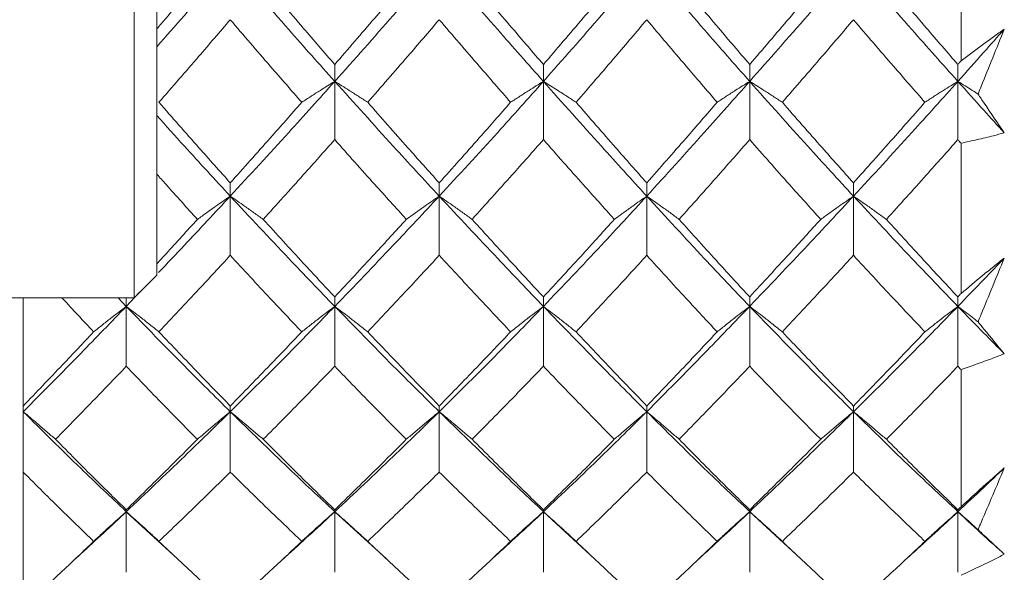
# Model space of a CAD drawing. Header units: inches. Extents: x 1.4 to 30, y 0.7 to 21.5.
# Tile 73 of 93: x 20.399 to 20.74, y 10.588 to 10.779. Entities that reach past the tile are written whole.
import ezdxf

# ---------------------------------------------------------------- set-up
doc = ezdxf.new("R2010")
doc.units = ezdxf.units.IN
doc.header["$MEASUREMENT"] = 0

msp = doc.modelspace()

# ---------------------------------------------------------------- linework, layer by layer
at = {"color": 7, "linetype": 'Continuous', "lineweight": 15}
for p, q in [((20.43842, 10.83274), (20.43842, 10.68314)), ((20.44629, 10.82487), (20.44629, 10.69101)), ((20.72496, 10.82105), (20.72496, 10.76522)), ((20.50793, 10.75811), (20.50793, 10.76397)), ((20.58024, 10.75811), (20.58024, 10.76397)), ((20.65173, 10.75811), (20.65173, 10.76397)), ((20.72387, 10.75811), (20.72387, 10.76397)), ((20.50793, 10.75811), (20.50793, 10.73794)), ((20.58024, 10.75811), (20.58024, 10.73794)), ((20.65173, 10.75811), (20.65173, 10.73794)), ((20.72387, 10.75811), (20.72387, 10.73794)), ((20.72496, 10.73672), (20.72496, 10.68462)), ((20.47173, 10.71837), (20.47173, 10.72295)), ((20.54415, 10.71837), (20.54415, 10.72295)), ((20.61606, 10.71837), (20.61606, 10.72295)), ((20.6877, 10.71837), (20.6877, 10.72295)), ((20.47173, 10.71837), (20.47173, 10.69787)), ((20.54415, 10.71837), (20.54415, 10.69787)), ((20.61606, 10.71837), (20.61606, 10.69787)), ((20.6877, 10.71837), (20.6877, 10.69787)), ((20.43842, 10.68314), (20.44629, 10.69101)), ((20.36755, 10.68314), (20.43842, 10.68314)), ((20.39996, 10.68314), (20.39996, 10.64567)), ((20.43289, 10.68314), (20.4357, 10.68018)), ((20.4357, 10.68018), (20.44033, 10.68505)), ((20.4357, 10.68018), (20.4357, 10.68314)), ((20.50793, 10.68018), (20.50793, 10.68346)), ((20.58024, 10.68018), (20.58024, 10.68346)), ((20.65173, 10.68018), (20.65173, 10.68346)), ((20.72387, 10.68018), (20.72387, 10.68346)), ((20.4357, 10.68018), (20.4357, 10.65943)), ((20.50793, 10.68018), (20.50793, 10.65943)), ((20.58024, 10.68018), (20.58024, 10.65943)), ((20.65173, 10.68018), (20.65173, 10.65943)), ((20.72387, 10.68018), (20.72387, 10.65943)), ((20.72496, 10.65831), (20.72496, 10.61077)), ((20.39996, 10.64567), (20.39996, 10.64369)), ((20.47173, 10.64369), (20.47173, 10.64567)), ((20.54415, 10.64369), (20.54415, 10.64567)), ((20.61606, 10.64369), (20.61606, 10.64567)), ((20.6877, 10.64369), (20.6877, 10.64567)), ((20.39996, 10.64369), (20.39996, 10.62278)), ((20.47173, 10.64369), (20.47173, 10.62278)), ((20.54415, 10.64369), (20.54415, 10.62278)), ((20.61606, 10.64369), (20.61606, 10.62278)), ((20.6877, 10.64369), (20.6877, 10.62278)), ((20.39996, 10.62278), (20.39996, 10.57575)), ((20.4357, 10.60906), (20.4357, 10.60972)), ((20.4357, 10.60906), (20.45345, 10.59272)), ((20.4357, 10.60906), (20.4357, 10.58806)), ((20.50793, 10.60906), (20.50793, 10.60972)), ((20.50793, 10.60906), (20.52581, 10.59272)), ((20.50793, 10.60906), (20.50793, 10.58806)), ((20.58024, 10.60906), (20.58024, 10.60972)), ((20.58024, 10.60906), (20.59796, 10.59272)), ((20.58024, 10.60906), (20.58024, 10.58806)), ((20.65173, 10.60906), (20.65173, 10.60972)), ((20.65173, 10.60906), (20.66945, 10.59272)), ((20.65173, 10.60906), (20.65173, 10.58806)), ((20.72387, 10.60906), (20.72387, 10.60972)), ((20.72387, 10.60906), (20.72387, 10.58806))]:
    msp.add_line(p, q, dxfattribs=at)
for points, knots in [([(20.44629, 10.77014), (20.44947, 10.77374), (20.45794, 10.78333), (20.46643, 10.79313), (20.47173, 10.79925)], [0, 0, 0, 0, 0.375567, 1, 1, 1, 1]), ([(20.47173, 10.79925), (20.47848, 10.79148), (20.49054, 10.77761), (20.50262, 10.76407), (20.50793, 10.75811)], [0, 0, 0, 0, 0.5597377, 1, 1, 1, 1]), ([(20.50793, 10.75811), (20.5147, 10.7657), (20.52677, 10.77926), (20.53884, 10.79314), (20.54415, 10.79925)], [0, 0, 0, 0, 0.560166, 1, 1, 1, 1]), ([(20.54415, 10.79925), (20.5509, 10.79148), (20.56295, 10.77762), (20.57496, 10.76407), (20.58024, 10.75811)], [0, 0, 0, 0, 0.560594, 1, 1, 1, 1]), ([(20.58024, 10.75811), (20.58695, 10.76571), (20.59892, 10.77925), (20.61083, 10.79315), (20.61606, 10.79925)], [0, 0, 0, 0, 0.561021, 1, 1, 1, 1]), ([(20.61606, 10.79925), (20.6227, 10.79149), (20.63456, 10.7776), (20.64647, 10.76407), (20.65173, 10.75811)], [0, 0, 0, 0, 0.559075, 1, 1, 1, 1]), ([(20.65173, 10.75811), (20.65842, 10.7657), (20.67039, 10.77927), (20.68241, 10.79314), (20.6877, 10.79925)], [0, 0, 0, 0, 0.559203, 1, 1, 1, 1]), ([(20.6877, 10.79925), (20.69445, 10.79149), (20.70649, 10.77761), (20.71856, 10.76407), (20.72387, 10.75811)], [0, 0, 0, 0, 0.559631, 1, 1, 1, 1]), ([(20.44629, 10.77634), (20.44735, 10.77758), (20.45203, 10.78304), (20.45672, 10.78858), (20.46035, 10.79287)], [0, 0, 0, 0, 0.22712, 1, 1, 1, 1]), ([(20.48313, 10.79287), (20.48776, 10.78743), (20.49602, 10.77772), (20.50429, 10.76817), (20.50793, 10.76397)], [0, 0, 0, 0, 0.559867, 1, 1, 1, 1]), ([(20.50793, 10.76397), (20.51256, 10.76932), (20.52083, 10.77888), (20.5291, 10.78859), (20.53274, 10.79287)], [0, 0, 0, 0, 0.560066, 1, 1, 1, 1]), ([(20.55554, 10.79287), (20.56016, 10.78743), (20.5684, 10.77773), (20.57662, 10.76817), (20.58024, 10.76397)], [0, 0, 0, 0, 0.560447, 1, 1, 1, 1]), ([(20.58024, 10.76397), (20.58484, 10.76933), (20.59304, 10.77888), (20.60122, 10.7886), (20.60481, 10.79287)], [0, 0, 0, 0, 0.560645, 1, 1, 1, 1]), ([(20.62728, 10.79287), (20.63183, 10.78743), (20.63996, 10.77772), (20.64813, 10.76818), (20.65173, 10.76397)], [0, 0, 0, 0, 0.559215, 1, 1, 1, 1]), ([(20.65173, 10.76397), (20.65631, 10.76932), (20.6645, 10.77889), (20.67272, 10.78859), (20.67634, 10.79287)], [0, 0, 0, 0, 0.559413, 1, 1, 1, 1]), ([(20.69909, 10.79287), (20.70371, 10.78743), (20.71197, 10.77772), (20.72024, 10.76817), (20.72387, 10.76397)], [0, 0, 0, 0, 0.559794, 1, 1, 1, 1]), ([(20.44703, 10.75088), (20.45163, 10.75618), (20.45986, 10.76564), (20.4681, 10.77526), (20.47173, 10.77949)], [0, 0, 0, 0, 0.559577, 1, 1, 1, 1]), ([(20.47173, 10.77949), (20.47635, 10.77411), (20.48461, 10.76449), (20.49287, 10.75504), (20.49651, 10.75088)], [0, 0, 0, 0, 0.559775, 1, 1, 1, 1]), ([(20.51935, 10.75088), (20.52398, 10.75618), (20.53225, 10.76564), (20.54051, 10.77526), (20.54415, 10.77949)], [0, 0, 0, 0, 0.560157, 1, 1, 1, 1]), ([(20.54415, 10.77949), (20.54877, 10.77411), (20.55702, 10.7645), (20.56526, 10.75504), (20.56888, 10.75088)], [0, 0, 0, 0, 0.560356, 1, 1, 1, 1]), ([(20.59157, 10.75088), (20.59615, 10.75618), (20.60433, 10.76563), (20.61248, 10.77526), (20.61606, 10.77949)], [0, 0, 0, 0, 0.560736, 1, 1, 1, 1]), ([(20.61606, 10.77949), (20.62061, 10.77411), (20.62873, 10.76449), (20.63687, 10.75504), (20.64045, 10.75088)], [0, 0, 0, 0, 0.559555, 1, 1, 1, 1]), ([(20.66304, 10.75088), (20.66763, 10.75618), (20.67585, 10.76564), (20.68408, 10.77525), (20.6877, 10.77949)], [0, 0, 0, 0, 0.559504, 1, 1, 1, 1]), ([(20.6877, 10.77949), (20.69232, 10.77411), (20.70057, 10.76449), (20.70882, 10.75504), (20.71246, 10.75088)], [0, 0, 0, 0, 0.559703, 1, 1, 1, 1]), ([(20.72387, 10.75811), (20.72688, 10.76147), (20.73224, 10.76747), (20.7376, 10.77354), (20.73996, 10.77621)], [0, 0, 0, 0, 0.559972, 1, 1, 1, 1]), ([(20.72496, 10.76522), (20.72745, 10.7671), (20.73119, 10.76993), (20.73619, 10.77356), (20.7387, 10.77533), (20.73996, 10.77621)], [0, 0, 0, 0, 0.4998502, 0.7499064, 1, 1, 1, 1]), ([(20.73996, 10.77621), (20.73863, 10.77291), (20.73596, 10.7663), (20.73293, 10.75881), (20.73123, 10.75462), (20.73087, 10.75373)], [0, 0, 0, 0, 0.440572, 0.881144, 1, 1, 1, 1]), ([(20.72387, 10.76397), (20.72408, 10.7642), (20.72444, 10.76462), (20.7248, 10.76504), (20.72496, 10.76522)], [0, 0, 0, 0, 0.559995, 1, 1, 1, 1]), ([(20.47173, 10.71837), (20.47848, 10.72569), (20.49054, 10.73876), (20.50262, 10.7522), (20.50793, 10.75811)], [0, 0, 0, 0, 0.559738, 1, 1, 1, 1]), ([(20.49651, 10.75088), (20.49758, 10.75157), (20.4997, 10.75296), (20.5035, 10.75537), (20.50626, 10.75708), (20.50793, 10.75811)], [0, 0, 0, 0, 0.284008, 0.568017, 1, 1, 1, 1]), ([(20.51935, 10.75088), (20.51829, 10.75157), (20.51616, 10.75296), (20.51236, 10.75537), (20.5096, 10.75708), (20.50793, 10.75811)], [0, 0, 0, 0, 0.2839923, 0.5679846, 1, 1, 1, 1]), ([(20.50793, 10.75811), (20.5147, 10.75059), (20.52677, 10.73717), (20.53884, 10.72411), (20.54415, 10.71837)], [0, 0, 0, 0, 0.560166, 1, 1, 1, 1]), ([(20.54415, 10.71837), (20.5509, 10.72569), (20.56295, 10.73875), (20.57496, 10.7522), (20.58024, 10.75811)], [0, 0, 0, 0, 0.560594, 1, 1, 1, 1]), ([(20.56888, 10.75088), (20.56995, 10.75158), (20.57207, 10.75296), (20.57584, 10.75537), (20.57859, 10.75708), (20.58024, 10.75811)], [0, 0, 0, 0, 0.284599, 0.569198, 1, 1, 1, 1]), ([(20.59157, 10.75088), (20.59051, 10.75158), (20.58839, 10.75296), (20.58463, 10.75538), (20.58189, 10.75708), (20.58024, 10.75811)], [0, 0, 0, 0, 0.284841, 0.569681, 1, 1, 1, 1]), ([(20.58024, 10.75811), (20.58695, 10.75059), (20.59892, 10.73718), (20.61083, 10.72411), (20.61606, 10.71837)], [0, 0, 0, 0, 0.561021, 1, 1, 1, 1]), ([(20.61606, 10.71837), (20.6227, 10.72568), (20.63456, 10.73877), (20.64647, 10.75219), (20.65173, 10.75811)], [0, 0, 0, 0, 0.559075, 1, 1, 1, 1]), ([(20.64045, 10.75088), (20.64151, 10.75158), (20.64361, 10.75297), (20.64736, 10.75538), (20.65009, 10.75709), (20.65173, 10.75811)], [0, 0, 0, 0, 0.2853089, 0.5706178, 1, 1, 1, 1]), ([(20.66304, 10.75088), (20.66198, 10.75158), (20.65986, 10.75296), (20.6561, 10.75537), (20.65337, 10.75708), (20.65173, 10.75811)], [0, 0, 0, 0, 0.285003, 0.570006, 1, 1, 1, 1]), ([(20.65173, 10.75811), (20.65842, 10.7506), (20.67039, 10.73716), (20.68241, 10.72412), (20.6877, 10.71837)], [0, 0, 0, 0, 0.559203, 1, 1, 1, 1]), ([(20.6877, 10.71837), (20.69445, 10.72569), (20.70649, 10.73876), (20.71856, 10.7522), (20.72387, 10.75811)], [0, 0, 0, 0, 0.559631, 1, 1, 1, 1]), ([(20.71246, 10.75088), (20.71352, 10.75158), (20.71565, 10.75296), (20.71944, 10.75537), (20.72221, 10.75708), (20.72387, 10.75811)], [0, 0, 0, 0, 0.28405, 0.568101, 1, 1, 1, 1]), ([(20.73087, 10.75373), (20.7302, 10.75416), (20.72789, 10.75563), (20.72554, 10.75708), (20.72387, 10.75811)], [0, 0, 0, 0, 0.289943, 1, 1, 1, 1]), ([(20.72387, 10.75811), (20.72688, 10.75476), (20.73224, 10.74879), (20.7376, 10.74288), (20.73996, 10.74028)], [0, 0, 0, 0, 0.559972, 1, 1, 1, 1]), ([(20.73087, 10.75373), (20.73158, 10.75268), (20.73461, 10.74812), (20.73764, 10.74369), (20.73996, 10.74028)], [0, 0, 0, 0, 0.231715, 1, 1, 1, 1]), ([(20.44703, 10.75088), (20.45163, 10.74562), (20.45986, 10.73622), (20.4681, 10.72701), (20.47173, 10.72295)], [0, 0, 0, 0, 0.559577, 1, 1, 1, 1]), ([(20.47173, 10.72295), (20.47635, 10.72812), (20.48461, 10.73735), (20.49287, 10.74675), (20.49651, 10.75088)], [0, 0, 0, 0, 0.559775, 1, 1, 1, 1]), ([(20.51935, 10.75088), (20.52398, 10.74562), (20.53225, 10.73623), (20.54051, 10.72701), (20.54415, 10.72295)], [0, 0, 0, 0, 0.560157, 1, 1, 1, 1]), ([(20.54415, 10.72295), (20.54877, 10.72812), (20.55702, 10.73734), (20.56526, 10.74675), (20.56888, 10.75088)], [0, 0, 0, 0, 0.560356, 1, 1, 1, 1]), ([(20.59157, 10.75088), (20.59615, 10.74562), (20.60433, 10.73623), (20.61248, 10.727), (20.61606, 10.72295)], [0, 0, 0, 0, 0.560736, 1, 1, 1, 1]), ([(20.61606, 10.72295), (20.62061, 10.72812), (20.62873, 10.73735), (20.63687, 10.74675), (20.64045, 10.75088)], [0, 0, 0, 0, 0.559555, 1, 1, 1, 1]), ([(20.66304, 10.75088), (20.66763, 10.74562), (20.67585, 10.73622), (20.68408, 10.72701), (20.6877, 10.72295)], [0, 0, 0, 0, 0.5595044, 1, 1, 1, 1]), ([(20.6877, 10.72295), (20.69232, 10.72812), (20.70057, 10.73735), (20.70882, 10.74675), (20.71246, 10.75088)], [0, 0, 0, 0, 0.559703, 1, 1, 1, 1]), ([(20.44629, 10.74631), (20.44947, 10.74276), (20.45794, 10.73329), (20.46643, 10.7241), (20.47173, 10.71837)], [0, 0, 0, 0, 0.375567, 1, 1, 1, 1]), ([(20.48313, 10.71033), (20.48776, 10.71544), (20.49602, 10.72455), (20.50429, 10.73385), (20.50793, 10.73794)], [0, 0, 0, 0, 0.559867, 1, 1, 1, 1]), ([(20.50793, 10.73794), (20.51256, 10.73274), (20.52083, 10.72345), (20.5291, 10.71434), (20.53274, 10.71033)], [0, 0, 0, 0, 0.560066, 1, 1, 1, 1]), ([(20.55554, 10.71033), (20.56016, 10.71544), (20.5684, 10.72455), (20.57662, 10.73385), (20.58024, 10.73794)], [0, 0, 0, 0, 0.560447, 1, 1, 1, 1]), ([(20.58024, 10.73794), (20.58484, 10.73274), (20.59304, 10.72345), (20.60122, 10.71434), (20.60481, 10.71033)], [0, 0, 0, 0, 0.560645, 1, 1, 1, 1]), ([(20.62728, 10.71033), (20.63183, 10.71543), (20.63996, 10.72456), (20.64813, 10.73385), (20.65173, 10.73794)], [0, 0, 0, 0, 0.559215, 1, 1, 1, 1]), ([(20.65173, 10.73794), (20.65631, 10.73274), (20.6645, 10.72344), (20.67272, 10.71434), (20.67634, 10.71033)], [0, 0, 0, 0, 0.559413, 1, 1, 1, 1]), ([(20.69909, 10.71033), (20.70371, 10.71544), (20.71197, 10.72455), (20.72024, 10.73385), (20.72387, 10.73794)], [0, 0, 0, 0, 0.559794, 1, 1, 1, 1]), ([(20.72387, 10.73794), (20.72408, 10.73771), (20.72444, 10.7373), (20.7248, 10.7369), (20.72496, 10.73672)], [0, 0, 0, 0, 0.559995, 1, 1, 1, 1]), ([(20.73996, 10.74028), (20.73871, 10.73995), (20.73557, 10.73912), (20.73057, 10.73791), (20.72683, 10.73712), (20.72496, 10.73672)], [0, 0, 0, 0, 0.249909, 0.624893, 1, 1, 1, 1]), ([(20.44629, 10.72599), (20.44735, 10.72479), (20.45203, 10.71951), (20.45672, 10.71433), (20.46035, 10.71033)], [0, 0, 0, 0, 0.22712, 1, 1, 1, 1]), ([(20.44687, 10.69192), (20.44986, 10.69505), (20.45813, 10.70372), (20.46643, 10.71266), (20.47173, 10.71837)], [0, 0, 0, 0, 0.361019, 1, 1, 1, 1]), ([(20.46035, 10.71033), (20.46141, 10.7111), (20.46353, 10.71264), (20.46732, 10.71532), (20.47007, 10.71722), (20.47173, 10.71837)], [0, 0, 0, 0, 0.28433, 0.56866, 1, 1, 1, 1]), ([(20.48313, 10.71033), (20.48207, 10.7111), (20.47994, 10.71263), (20.47615, 10.71532), (20.4734, 10.71722), (20.47173, 10.71837)], [0, 0, 0, 0, 0.284185, 0.56837, 1, 1, 1, 1]), ([(20.47173, 10.71837), (20.47848, 10.71113), (20.49054, 10.6982), (20.50262, 10.68569), (20.50793, 10.68018)], [0, 0, 0, 0, 0.559738, 1, 1, 1, 1]), ([(20.50793, 10.68018), (20.5147, 10.6872), (20.52677, 10.69973), (20.53884, 10.71267), (20.54415, 10.71837)], [0, 0, 0, 0, 0.560166, 1, 1, 1, 1]), ([(20.53274, 10.71033), (20.5338, 10.7111), (20.53593, 10.71263), (20.53972, 10.71532), (20.54248, 10.71722), (20.54415, 10.71837)], [0, 0, 0, 0, 0.284098, 0.568196, 1, 1, 1, 1]), ([(20.55554, 10.71033), (20.55448, 10.7111), (20.55236, 10.71264), (20.54857, 10.71532), (20.54581, 10.71722), (20.54415, 10.71837)], [0, 0, 0, 0, 0.284211, 0.568422, 1, 1, 1, 1]), ([(20.54415, 10.71837), (20.5509, 10.71113), (20.56295, 10.69821), (20.57496, 10.68568), (20.58024, 10.68018)], [0, 0, 0, 0, 0.560594, 1, 1, 1, 1]), ([(20.58024, 10.68018), (20.58695, 10.6872), (20.59892, 10.69972), (20.61083, 10.71268), (20.61606, 10.71837)], [0, 0, 0, 0, 0.561021, 1, 1, 1, 1]), ([(20.60481, 10.71033), (20.60586, 10.7111), (20.60797, 10.71264), (20.61171, 10.71533), (20.61443, 10.71723), (20.61606, 10.71837)], [0, 0, 0, 0, 0.2855092, 0.5710184, 1, 1, 1, 1]), ([(20.62728, 10.71033), (20.62623, 10.7111), (20.62413, 10.71265), (20.6204, 10.71533), (20.61769, 10.71723), (20.61606, 10.71837)], [0, 0, 0, 0, 0.285861, 0.571724, 1, 1, 1, 1]), ([(20.61606, 10.71837), (20.6227, 10.71113), (20.63456, 10.69819), (20.64647, 10.68569), (20.65173, 10.68018)], [0, 0, 0, 0, 0.5590747, 1, 1, 1, 1]), ([(20.65173, 10.68018), (20.65842, 10.68719), (20.67039, 10.69974), (20.68241, 10.71267), (20.6877, 10.71837)], [0, 0, 0, 0, 0.559203, 1, 1, 1, 1]), ([(20.67634, 10.71033), (20.6774, 10.7111), (20.67952, 10.71264), (20.68329, 10.71532), (20.68605, 10.71722), (20.6877, 10.71837)], [0, 0, 0, 0, 0.284475, 0.568949, 1, 1, 1, 1]), ([(20.69909, 10.71033), (20.69803, 10.7111), (20.6959, 10.71263), (20.69212, 10.71532), (20.68936, 10.71722), (20.6877, 10.71837)], [0, 0, 0, 0, 0.284297, 0.568594, 1, 1, 1, 1]), ([(20.6877, 10.71837), (20.69445, 10.71113), (20.70649, 10.6982), (20.71856, 10.68569), (20.72387, 10.68018)], [0, 0, 0, 0, 0.559631, 1, 1, 1, 1]), ([(20.44629, 10.69495), (20.44735, 10.6961), (20.45203, 10.70117), (20.45672, 10.70633), (20.46035, 10.71033)], [0, 0, 0, 0, 0.22712, 1, 1, 1, 1]), ([(20.48313, 10.71033), (20.48776, 10.70526), (20.49602, 10.69621), (20.50429, 10.68736), (20.50793, 10.68346)], [0, 0, 0, 0, 0.559867, 1, 1, 1, 1]), ([(20.50793, 10.68346), (20.51256, 10.68843), (20.52083, 10.69729), (20.5291, 10.70635), (20.53274, 10.71033)], [0, 0, 0, 0, 0.560066, 1, 1, 1, 1]), ([(20.55554, 10.71033), (20.56016, 10.70526), (20.5684, 10.69622), (20.57662, 10.68736), (20.58024, 10.68346)], [0, 0, 0, 0, 0.560447, 1, 1, 1, 1]), ([(20.58024, 10.68346), (20.58484, 10.68843), (20.59304, 10.69729), (20.60122, 10.70635), (20.60481, 10.71033)], [0, 0, 0, 0, 0.560645, 1, 1, 1, 1]), ([(20.62728, 10.71033), (20.63183, 10.70527), (20.63996, 10.69621), (20.64813, 10.68736), (20.65173, 10.68346)], [0, 0, 0, 0, 0.559215, 1, 1, 1, 1]), ([(20.65173, 10.68346), (20.65631, 10.68843), (20.6645, 10.6973), (20.67272, 10.70634), (20.67634, 10.71033)], [0, 0, 0, 0, 0.559413, 1, 1, 1, 1]), ([(20.69909, 10.71033), (20.70371, 10.70526), (20.71197, 10.69621), (20.72024, 10.68736), (20.72387, 10.68346)], [0, 0, 0, 0, 0.559794, 1, 1, 1, 1]), ([(20.44703, 10.67136), (20.45163, 10.67625), (20.45986, 10.685), (20.4681, 10.69393), (20.47173, 10.69787)], [0, 0, 0, 0, 0.559577, 1, 1, 1, 1]), ([(20.47173, 10.69787), (20.47635, 10.69287), (20.48461, 10.68393), (20.49287, 10.6752), (20.49651, 10.67136)], [0, 0, 0, 0, 0.559775, 1, 1, 1, 1]), ([(20.51935, 10.67136), (20.52398, 10.67626), (20.53225, 10.685), (20.54051, 10.69394), (20.54415, 10.69787)], [0, 0, 0, 0, 0.560157, 1, 1, 1, 1]), ([(20.54415, 10.69787), (20.54877, 10.69287), (20.55702, 10.68394), (20.56526, 10.6752), (20.56888, 10.67136)], [0, 0, 0, 0, 0.560356, 1, 1, 1, 1]), ([(20.59157, 10.67136), (20.59615, 10.67626), (20.60433, 10.68499), (20.61248, 10.69394), (20.61606, 10.69787)], [0, 0, 0, 0, 0.560736, 1, 1, 1, 1]), ([(20.61606, 10.69787), (20.62061, 10.69287), (20.62873, 10.68393), (20.63687, 10.6752), (20.64045, 10.67136)], [0, 0, 0, 0, 0.559555, 1, 1, 1, 1]), ([(20.66304, 10.67136), (20.66763, 10.67625), (20.67585, 10.685), (20.68408, 10.69393), (20.6877, 10.69787)], [0, 0, 0, 0, 0.559504, 1, 1, 1, 1]), ([(20.6877, 10.69787), (20.69232, 10.69287), (20.70057, 10.68393), (20.70882, 10.6752), (20.71246, 10.67136)], [0, 0, 0, 0, 0.559703, 1, 1, 1, 1]), ([(20.72387, 10.68018), (20.72688, 10.68328), (20.73224, 10.68883), (20.7376, 10.69446), (20.73996, 10.69693)], [0, 0, 0, 0, 0.559972, 1, 1, 1, 1]), ([(20.72496, 10.68462), (20.72745, 10.68672), (20.73119, 10.68986), (20.73619, 10.69393), (20.7387, 10.69593), (20.73996, 10.69693)], [0, 0, 0, 0, 0.49985, 0.749906, 1, 1, 1, 1]), ([(20.73996, 10.69693), (20.73863, 10.69368), (20.73596, 10.68718), (20.73293, 10.67982), (20.73123, 10.67571), (20.73087, 10.67484)], [0, 0, 0, 0, 0.440572, 0.881144, 1, 1, 1, 1]), ([(20.41343, 10.68314), (20.41349, 10.68307), (20.41713, 10.67908), (20.42079, 10.67519), (20.42439, 10.67136)], [0, 0, 0, 0, 0.016519, 1, 1, 1, 1]), ([(20.72387, 10.68346), (20.72408, 10.68368), (20.72444, 10.68407), (20.7248, 10.68445), (20.72496, 10.68462)], [0, 0, 0, 0, 0.559995, 1, 1, 1, 1]), ([(20.39996, 10.64369), (20.4066, 10.65038), (20.41849, 10.66235), (20.43043, 10.67472), (20.4357, 10.68018)], [0, 0, 0, 0, 0.5588826, 1, 1, 1, 1]), ([(20.42439, 10.67136), (20.42545, 10.67221), (20.42756, 10.6739), (20.43132, 10.67684), (20.43405, 10.67893), (20.4357, 10.68018)], [0, 0, 0, 0, 0.285062, 0.570124, 1, 1, 1, 1]), ([(20.44703, 10.67136), (20.44597, 10.67221), (20.44385, 10.67389), (20.44008, 10.67684), (20.43734, 10.67892), (20.4357, 10.68018)], [0, 0, 0, 0, 0.2847881, 0.5695763, 1, 1, 1, 1]), ([(20.4357, 10.68018), (20.4424, 10.67325), (20.4544, 10.66086), (20.46643, 10.64895), (20.47173, 10.64369)], [0, 0, 0, 0, 0.55931, 1, 1, 1, 1]), ([(20.47173, 10.64369), (20.47848, 10.65038), (20.49054, 10.66234), (20.50262, 10.67472), (20.50793, 10.68018)], [0, 0, 0, 0, 0.559738, 1, 1, 1, 1]), ([(20.49651, 10.67136), (20.49758, 10.6722), (20.4997, 10.67389), (20.5035, 10.67683), (20.50626, 10.67892), (20.50793, 10.68018)], [0, 0, 0, 0, 0.284008, 0.568017, 1, 1, 1, 1]), ([(20.51935, 10.67136), (20.51829, 10.6722), (20.51616, 10.67389), (20.51236, 10.67683), (20.5096, 10.67892), (20.50793, 10.68018)], [0, 0, 0, 0, 0.283992, 0.567985, 1, 1, 1, 1]), ([(20.50793, 10.68018), (20.5147, 10.67325), (20.52677, 10.66087), (20.53884, 10.64894), (20.54415, 10.64369)], [0, 0, 0, 0, 0.5601662, 1, 1, 1, 1]), ([(20.54415, 10.64369), (20.5509, 10.65039), (20.56295, 10.66233), (20.57496, 10.67473), (20.58024, 10.68018)], [0, 0, 0, 0, 0.560594, 1, 1, 1, 1]), ([(20.56888, 10.67136), (20.56995, 10.6722), (20.57207, 10.67389), (20.57584, 10.67684), (20.57859, 10.67892), (20.58024, 10.68018)], [0, 0, 0, 0, 0.2845988, 0.5691977, 1, 1, 1, 1]), ([(20.59157, 10.67136), (20.59051, 10.67221), (20.58839, 10.6739), (20.58463, 10.67684), (20.58189, 10.67892), (20.58024, 10.68018)], [0, 0, 0, 0, 0.2848406, 0.5696813, 1, 1, 1, 1]), ([(20.58024, 10.68018), (20.58695, 10.67324), (20.59892, 10.66088), (20.61083, 10.64894), (20.61606, 10.64369)], [0, 0, 0, 0, 0.561021, 1, 1, 1, 1]), ([(20.61606, 10.64369), (20.6227, 10.65038), (20.63456, 10.66234), (20.64647, 10.67472), (20.65173, 10.68018)], [0, 0, 0, 0, 0.559075, 1, 1, 1, 1]), ([(20.64045, 10.67136), (20.64151, 10.67221), (20.64361, 10.6739), (20.64736, 10.67684), (20.65009, 10.67893), (20.65173, 10.68018)], [0, 0, 0, 0, 0.2853089, 0.5706178, 1, 1, 1, 1]), ([(20.66304, 10.67136), (20.66198, 10.67221), (20.65986, 10.6739), (20.6561, 10.67684), (20.65337, 10.67892), (20.65173, 10.68018)], [0, 0, 0, 0, 0.285003, 0.570006, 1, 1, 1, 1]), ([(20.65173, 10.68018), (20.65842, 10.67325), (20.67039, 10.66086), (20.68241, 10.64895), (20.6877, 10.64369)], [0, 0, 0, 0, 0.559203, 1, 1, 1, 1]), ([(20.6877, 10.64369), (20.69445, 10.65038), (20.70649, 10.66234), (20.71856, 10.67472), (20.72387, 10.68018)], [0, 0, 0, 0, 0.5596306, 1, 1, 1, 1]), ([(20.71246, 10.67136), (20.71352, 10.6722), (20.71565, 10.67389), (20.71944, 10.67683), (20.72221, 10.67892), (20.72387, 10.68018)], [0, 0, 0, 0, 0.28405, 0.568101, 1, 1, 1, 1]), ([(20.73087, 10.67484), (20.7302, 10.67536), (20.72789, 10.67715), (20.72554, 10.67892), (20.72387, 10.68018)], [0, 0, 0, 0, 0.289943, 1, 1, 1, 1]), ([(20.72387, 10.68018), (20.72688, 10.67709), (20.73224, 10.67158), (20.7376, 10.66615), (20.73996, 10.66376)], [0, 0, 0, 0, 0.559972, 1, 1, 1, 1]), ([(20.73087, 10.67484), (20.73158, 10.67396), (20.73461, 10.6702), (20.73764, 10.66656), (20.73996, 10.66376)], [0, 0, 0, 0, 0.231715, 1, 1, 1, 1]), ([(20.39996, 10.64567), (20.40451, 10.65041), (20.41264, 10.65888), (20.4208, 10.66754), (20.42439, 10.67136)], [0, 0, 0, 0, 0.559197, 1, 1, 1, 1]), ([(20.44703, 10.67136), (20.45163, 10.66651), (20.45986, 10.65784), (20.4681, 10.64939), (20.47173, 10.64567)], [0, 0, 0, 0, 0.559577, 1, 1, 1, 1]), ([(20.47173, 10.64567), (20.47635, 10.65041), (20.48461, 10.65887), (20.49287, 10.66754), (20.49651, 10.67136)], [0, 0, 0, 0, 0.559775, 1, 1, 1, 1]), ([(20.51935, 10.67136), (20.52398, 10.66651), (20.53225, 10.65785), (20.54051, 10.64939), (20.54415, 10.64567)], [0, 0, 0, 0, 0.560157, 1, 1, 1, 1]), ([(20.54415, 10.64567), (20.54877, 10.65041), (20.55702, 10.65887), (20.56526, 10.66755), (20.56888, 10.67136)], [0, 0, 0, 0, 0.560356, 1, 1, 1, 1]), ([(20.59157, 10.67136), (20.59615, 10.66651), (20.60433, 10.65785), (20.61248, 10.64939), (20.61606, 10.64567)], [0, 0, 0, 0, 0.560736, 1, 1, 1, 1]), ([(20.61606, 10.64567), (20.62061, 10.65041), (20.62873, 10.65888), (20.63687, 10.66754), (20.64045, 10.67136)], [0, 0, 0, 0, 0.559555, 1, 1, 1, 1]), ([(20.66304, 10.67136), (20.66763, 10.66651), (20.67585, 10.65784), (20.68408, 10.64939), (20.6877, 10.64567)], [0, 0, 0, 0, 0.559504, 1, 1, 1, 1]), ([(20.6877, 10.64567), (20.69232, 10.65041), (20.70057, 10.65887), (20.70882, 10.66754), (20.71246, 10.67136)], [0, 0, 0, 0, 0.559703, 1, 1, 1, 1]), ([(20.73996, 10.66376), (20.73871, 10.66327), (20.73557, 10.66206), (20.73057, 10.66022), (20.72683, 10.65894), (20.72496, 10.65831)], [0, 0, 0, 0, 0.249909, 0.624893, 1, 1, 1, 1]), ([(20.41118, 10.63413), (20.41575, 10.63879), (20.4239, 10.64713), (20.43209, 10.65567), (20.4357, 10.65943)], [0, 0, 0, 0, 0.559287, 1, 1, 1, 1]), ([(20.4357, 10.65943), (20.44029, 10.65465), (20.4485, 10.64611), (20.45672, 10.63779), (20.46035, 10.63413)], [0, 0, 0, 0, 0.559485, 1, 1, 1, 1]), ([(20.48313, 10.63413), (20.48776, 10.6388), (20.49602, 10.64713), (20.50429, 10.65567), (20.50793, 10.65943)], [0, 0, 0, 0, 0.559867, 1, 1, 1, 1]), ([(20.50793, 10.65943), (20.51256, 10.65465), (20.52083, 10.64611), (20.5291, 10.63779), (20.53274, 10.63413)], [0, 0, 0, 0, 0.560066, 1, 1, 1, 1]), ([(20.55554, 10.63413), (20.56016, 10.6388), (20.5684, 10.64712), (20.57662, 10.65567), (20.58024, 10.65943)], [0, 0, 0, 0, 0.560447, 1, 1, 1, 1]), ([(20.58024, 10.65943), (20.58484, 10.65465), (20.59304, 10.64612), (20.60122, 10.63779), (20.60481, 10.63413)], [0, 0, 0, 0, 0.560645, 1, 1, 1, 1]), ([(20.62728, 10.63413), (20.63183, 10.63879), (20.63996, 10.64713), (20.64813, 10.65567), (20.65173, 10.65943)], [0, 0, 0, 0, 0.559215, 1, 1, 1, 1]), ([(20.65173, 10.65943), (20.65631, 10.65465), (20.6645, 10.64611), (20.67272, 10.6378), (20.67634, 10.63413)], [0, 0, 0, 0, 0.559413, 1, 1, 1, 1]), ([(20.69909, 10.63413), (20.70371, 10.6388), (20.71197, 10.64713), (20.72024, 10.65567), (20.72387, 10.65943)], [0, 0, 0, 0, 0.559794, 1, 1, 1, 1]), ([(20.72387, 10.65943), (20.72408, 10.65922), (20.72444, 10.65885), (20.7248, 10.65847), (20.72496, 10.65831)], [0, 0, 0, 0, 0.559995, 1, 1, 1, 1]), ([(20.41118, 10.63413), (20.41013, 10.63505), (20.40802, 10.63689), (20.40429, 10.64008), (20.40158, 10.64234), (20.39996, 10.64369)], [0, 0, 0, 0, 0.2858, 0.571601, 1, 1, 1, 1]), ([(20.39996, 10.64369), (20.4066, 10.6371), (20.41849, 10.62531), (20.43043, 10.61403), (20.4357, 10.60906)], [0, 0, 0, 0, 0.558883, 1, 1, 1, 1]), ([(20.4357, 10.60906), (20.4424, 10.61539), (20.4544, 10.62672), (20.46643, 10.6385), (20.47173, 10.64369)], [0, 0, 0, 0, 0.55931, 1, 1, 1, 1]), ([(20.46035, 10.63413), (20.46141, 10.63505), (20.46353, 10.63688), (20.46732, 10.64007), (20.47007, 10.64233), (20.47173, 10.64369)], [0, 0, 0, 0, 0.28433, 0.56866, 1, 1, 1, 1]), ([(20.48313, 10.63413), (20.48207, 10.63505), (20.47994, 10.63687), (20.47615, 10.64007), (20.4734, 10.64233), (20.47173, 10.64369)], [0, 0, 0, 0, 0.2841848, 0.5683696, 1, 1, 1, 1]), ([(20.47173, 10.64369), (20.47848, 10.6371), (20.49054, 10.62532), (20.50262, 10.61403), (20.50793, 10.60906)], [0, 0, 0, 0, 0.559738, 1, 1, 1, 1]), ([(20.50793, 10.60906), (20.5147, 10.61539), (20.52677, 10.62671), (20.53884, 10.6385), (20.54415, 10.64369)], [0, 0, 0, 0, 0.560166, 1, 1, 1, 1]), ([(20.53274, 10.63413), (20.5338, 10.63505), (20.53593, 10.63687), (20.53972, 10.64007), (20.54248, 10.64233), (20.54415, 10.64369)], [0, 0, 0, 0, 0.284098, 0.568196, 1, 1, 1, 1]), ([(20.55554, 10.63413), (20.55448, 10.63505), (20.55236, 10.63687), (20.54857, 10.64007), (20.54581, 10.64233), (20.54415, 10.64369)], [0, 0, 0, 0, 0.2842111, 0.5684222, 1, 1, 1, 1]), ([(20.54415, 10.64369), (20.5509, 10.6371), (20.56295, 10.62533), (20.57496, 10.61403), (20.58024, 10.60906)], [0, 0, 0, 0, 0.560594, 1, 1, 1, 1]), ([(20.58024, 10.60906), (20.58695, 10.6154), (20.59892, 10.6267), (20.61083, 10.63851), (20.61606, 10.64369)], [0, 0, 0, 0, 0.561021, 1, 1, 1, 1]), ([(20.60481, 10.63413), (20.60586, 10.63505), (20.60797, 10.63688), (20.61171, 10.64008), (20.61443, 10.64234), (20.61606, 10.64369)], [0, 0, 0, 0, 0.285509, 0.571018, 1, 1, 1, 1]), ([(20.62728, 10.63413), (20.62623, 10.63505), (20.62413, 10.63689), (20.6204, 10.64008), (20.61769, 10.64234), (20.61606, 10.64369)], [0, 0, 0, 0, 0.285861, 0.571724, 1, 1, 1, 1]), ([(20.61606, 10.64369), (20.6227, 10.6371), (20.63456, 10.62531), (20.64647, 10.61403), (20.65173, 10.60906)], [0, 0, 0, 0, 0.5590747, 1, 1, 1, 1]), ([(20.65173, 10.60906), (20.65842, 10.61539), (20.67039, 10.62672), (20.68241, 10.6385), (20.6877, 10.64369)], [0, 0, 0, 0, 0.559203, 1, 1, 1, 1]), ([(20.67634, 10.63413), (20.6774, 10.63505), (20.67952, 10.63688), (20.68329, 10.64007), (20.68605, 10.64233), (20.6877, 10.64369)], [0, 0, 0, 0, 0.284475, 0.568949, 1, 1, 1, 1]), ([(20.69909, 10.63413), (20.69803, 10.63505), (20.6959, 10.63687), (20.69212, 10.64007), (20.68936, 10.64233), (20.6877, 10.64369)], [0, 0, 0, 0, 0.2842971, 0.5685943, 1, 1, 1, 1]), ([(20.6877, 10.64369), (20.69445, 10.6371), (20.70649, 10.62532), (20.71856, 10.61403), (20.72387, 10.60906)], [0, 0, 0, 0, 0.559631, 1, 1, 1, 1]), ([(20.41118, 10.63413), (20.41575, 10.62952), (20.4239, 10.62126), (20.43209, 10.61325), (20.4357, 10.60972)], [0, 0, 0, 0, 0.559287, 1, 1, 1, 1]), ([(20.4357, 10.60972), (20.44029, 10.61421), (20.4485, 10.62225), (20.45672, 10.6305), (20.46035, 10.63413)], [0, 0, 0, 0, 0.559485, 1, 1, 1, 1]), ([(20.48313, 10.63413), (20.48776, 10.62951), (20.49602, 10.62127), (20.50429, 10.61325), (20.50793, 10.60972)], [0, 0, 0, 0, 0.559867, 1, 1, 1, 1]), ([(20.50793, 10.60972), (20.51256, 10.61421), (20.52083, 10.62224), (20.5291, 10.6305), (20.53274, 10.63413)], [0, 0, 0, 0, 0.560066, 1, 1, 1, 1]), ([(20.55554, 10.63413), (20.56016, 10.62951), (20.5684, 10.62127), (20.57662, 10.61324), (20.58024, 10.60972)], [0, 0, 0, 0, 0.560447, 1, 1, 1, 1]), ([(20.58024, 10.60972), (20.58484, 10.61422), (20.59304, 10.62224), (20.60122, 10.6305), (20.60481, 10.63413)], [0, 0, 0, 0, 0.560645, 1, 1, 1, 1]), ([(20.62728, 10.63413), (20.63183, 10.62952), (20.63996, 10.62126), (20.64813, 10.61325), (20.65173, 10.60972)], [0, 0, 0, 0, 0.559215, 1, 1, 1, 1]), ([(20.65173, 10.60972), (20.65631, 10.61421), (20.6645, 10.62225), (20.67272, 10.6305), (20.67634, 10.63413)], [0, 0, 0, 0, 0.559413, 1, 1, 1, 1]), ([(20.69909, 10.63413), (20.70371, 10.62951), (20.71197, 10.62126), (20.72024, 10.61325), (20.72387, 10.60972)], [0, 0, 0, 0, 0.559794, 1, 1, 1, 1]), ([(20.39996, 10.62278), (20.40451, 10.61824), (20.41264, 10.61013), (20.4208, 10.60226), (20.42439, 10.59879)], [0, 0, 0, 0, 0.559197, 1, 1, 1, 1]), ([(20.44703, 10.59879), (20.45163, 10.6032), (20.45986, 10.61109), (20.4681, 10.61921), (20.47173, 10.62278)], [0, 0, 0, 0, 0.559577, 1, 1, 1, 1]), ([(20.47173, 10.62278), (20.47635, 10.61824), (20.48461, 10.61013), (20.49287, 10.60226), (20.49651, 10.59879)], [0, 0, 0, 0, 0.559775, 1, 1, 1, 1]), ([(20.51935, 10.59879), (20.52398, 10.60321), (20.53225, 10.61109), (20.54051, 10.61921), (20.54415, 10.62278)], [0, 0, 0, 0, 0.560157, 1, 1, 1, 1]), ([(20.54415, 10.62278), (20.54877, 10.61824), (20.55702, 10.61013), (20.56526, 10.60225), (20.56888, 10.59879)], [0, 0, 0, 0, 0.560356, 1, 1, 1, 1]), ([(20.59157, 10.59879), (20.59615, 10.60321), (20.60433, 10.61109), (20.61248, 10.61921), (20.61606, 10.62278)], [0, 0, 0, 0, 0.560736, 1, 1, 1, 1]), ([(20.61606, 10.62278), (20.62061, 10.61824), (20.62873, 10.61013), (20.63687, 10.60226), (20.64045, 10.59879)], [0, 0, 0, 0, 0.559555, 1, 1, 1, 1]), ([(20.66304, 10.59879), (20.66763, 10.6032), (20.67585, 10.6111), (20.68408, 10.61921), (20.6877, 10.62278)], [0, 0, 0, 0, 0.559504, 1, 1, 1, 1]), ([(20.6877, 10.62278), (20.69232, 10.61824), (20.70057, 10.61013), (20.70882, 10.60226), (20.71246, 10.59879)], [0, 0, 0, 0, 0.559703, 1, 1, 1, 1]), ([(20.72387, 10.60906), (20.72688, 10.61186), (20.73224, 10.61686), (20.7376, 10.62196), (20.73996, 10.6242)], [0, 0, 0, 0, 0.559972, 1, 1, 1, 1]), ([(20.72496, 10.61077), (20.72745, 10.61304), (20.73119, 10.61646), (20.73619, 10.62091), (20.7387, 10.6231), (20.73996, 10.6242)], [0, 0, 0, 0, 0.49985, 0.749906, 1, 1, 1, 1]), ([(20.73996, 10.6242), (20.73863, 10.62105), (20.73596, 10.61475), (20.73293, 10.60765), (20.73123, 10.60368), (20.73087, 10.60284)], [0, 0, 0, 0, 0.440572, 0.881144, 1, 1, 1, 1]), ([(20.41803, 10.59272), (20.41865, 10.59329), (20.42452, 10.59858), (20.43042, 10.60412), (20.4357, 10.60906)], [0, 0, 0, 0, 0.106598, 1, 1, 1, 1]), ([(20.42439, 10.59879), (20.42545, 10.59977), (20.42756, 10.60174), (20.43132, 10.60517), (20.43405, 10.6076), (20.4357, 10.60906)], [0, 0, 0, 0, 0.285062, 0.570124, 1, 1, 1, 1]), ([(20.44703, 10.59879), (20.44597, 10.59977), (20.44385, 10.60174), (20.44008, 10.60517), (20.43734, 10.6076), (20.4357, 10.60906)], [0, 0, 0, 0, 0.2847881, 0.5695763, 1, 1, 1, 1]), ([(20.49007, 10.59272), (20.49071, 10.59329), (20.49666, 10.59858), (20.50262, 10.60412), (20.50793, 10.60906)], [0, 0, 0, 0, 0.107706, 1, 1, 1, 1]), ([(20.49651, 10.59879), (20.49758, 10.59977), (20.4997, 10.60173), (20.5035, 10.60516), (20.50626, 10.60759), (20.50793, 10.60906)], [0, 0, 0, 0, 0.284008, 0.568017, 1, 1, 1, 1]), ([(20.51935, 10.59879), (20.51829, 10.59977), (20.51616, 10.60173), (20.51236, 10.60516), (20.5096, 10.60759), (20.50793, 10.60906)], [0, 0, 0, 0, 0.2839923, 0.5679846, 1, 1, 1, 1]), ([(20.56246, 10.59273), (20.56311, 10.5933), (20.56904, 10.59858), (20.57496, 10.60412), (20.58024, 10.60906)], [0, 0, 0, 0, 0.1087252, 1, 1, 1, 1]), ([(20.56888, 10.59879), (20.56995, 10.59977), (20.57207, 10.60174), (20.57584, 10.60517), (20.57859, 10.6076), (20.58024, 10.60906)], [0, 0, 0, 0, 0.284599, 0.569198, 1, 1, 1, 1]), ([(20.59157, 10.59879), (20.59051, 10.59977), (20.58839, 10.60174), (20.58463, 10.60517), (20.58189, 10.6076), (20.58024, 10.60906)], [0, 0, 0, 0, 0.284841, 0.569681, 1, 1, 1, 1]), ([(20.6341, 10.59272), (20.63472, 10.59329), (20.64059, 10.59858), (20.64647, 10.60412), (20.65173, 10.60906)], [0, 0, 0, 0, 0.107068, 1, 1, 1, 1]), ([(20.64045, 10.59879), (20.64151, 10.59978), (20.64361, 10.60175), (20.64736, 10.60518), (20.65009, 10.6076), (20.65173, 10.60906)], [0, 0, 0, 0, 0.285309, 0.570618, 1, 1, 1, 1]), ([(20.66304, 10.59879), (20.66198, 10.59977), (20.65986, 10.60174), (20.6561, 10.60517), (20.65337, 10.6076), (20.65173, 10.60906)], [0, 0, 0, 0, 0.285003, 0.570006, 1, 1, 1, 1]), ([(20.70602, 10.59272), (20.70666, 10.59329), (20.7126, 10.59858), (20.71856, 10.60412), (20.72387, 10.60906)], [0, 0, 0, 0, 0.1075745, 1, 1, 1, 1]), ([(20.71246, 10.59879), (20.71352, 10.59977), (20.71565, 10.60173), (20.71944, 10.60516), (20.72221, 10.60759), (20.72387, 10.60906)], [0, 0, 0, 0, 0.2840503, 0.5681006, 1, 1, 1, 1]), ([(20.72387, 10.60972), (20.72408, 10.60991), (20.72444, 10.61026), (20.7248, 10.61061), (20.72496, 10.61077)], [0, 0, 0, 0, 0.559995, 1, 1, 1, 1]), ([(20.73087, 10.60284), (20.7302, 10.60344), (20.72789, 10.60553), (20.72554, 10.60759), (20.72387, 10.60906)], [0, 0, 0, 0, 0.289943, 1, 1, 1, 1]), ([(20.72387, 10.60906), (20.72688, 10.60628), (20.73224, 10.60131), (20.7376, 10.59645), (20.73996, 10.59431)], [0, 0, 0, 0, 0.559972, 1, 1, 1, 1]), ([(20.73087, 10.60284), (20.73158, 10.60216), (20.73461, 10.59924), (20.73764, 10.59645), (20.73996, 10.59431)], [0, 0, 0, 0, 0.231715, 1, 1, 1, 1]), ([(20.39996, 10.57575), (20.40451, 10.57998), (20.41264, 10.58755), (20.4208, 10.59535), (20.42439, 10.59879)], [0, 0, 0, 0, 0.559197, 1, 1, 1, 1]), ([(20.44703, 10.59879), (20.45163, 10.59442), (20.45986, 10.58662), (20.4681, 10.57907), (20.47173, 10.57575)], [0, 0, 0, 0, 0.559577, 1, 1, 1, 1]), ([(20.47173, 10.57575), (20.47635, 10.57998), (20.48461, 10.58755), (20.49287, 10.59535), (20.49651, 10.59879)], [0, 0, 0, 0, 0.559775, 1, 1, 1, 1]), ([(20.51935, 10.59879), (20.52398, 10.59442), (20.53225, 10.58663), (20.54051, 10.57907), (20.54415, 10.57575)], [0, 0, 0, 0, 0.560157, 1, 1, 1, 1]), ([(20.54415, 10.57575), (20.54877, 10.57998), (20.55702, 10.58755), (20.56526, 10.59536), (20.56888, 10.59879)], [0, 0, 0, 0, 0.560356, 1, 1, 1, 1]), ([(20.59157, 10.59879), (20.59615, 10.59442), (20.60433, 10.58663), (20.61248, 10.57907), (20.61606, 10.57575)], [0, 0, 0, 0, 0.560736, 1, 1, 1, 1]), ([(20.61606, 10.57575), (20.62061, 10.57998), (20.62873, 10.58755), (20.63687, 10.59535), (20.64045, 10.59879)], [0, 0, 0, 0, 0.559555, 1, 1, 1, 1]), ([(20.66304, 10.59879), (20.66763, 10.59442), (20.67585, 10.58662), (20.68408, 10.57907), (20.6877, 10.57575)], [0, 0, 0, 0, 0.559504, 1, 1, 1, 1]), ([(20.6877, 10.57575), (20.69232, 10.57998), (20.70057, 10.58755), (20.70882, 10.59535), (20.71246, 10.59879)], [0, 0, 0, 0, 0.559703, 1, 1, 1, 1]), ([(20.73996, 10.59431), (20.73871, 10.59367), (20.73557, 10.59209), (20.73057, 10.58965), (20.72683, 10.58792), (20.72496, 10.58705)], [0, 0, 0, 0, 0.249909, 0.624893, 1, 1, 1, 1])]:
    msp.add_open_spline(points, degree=3, knots=knots, dxfattribs=at)

doc.saveas('drawing.dxf')
